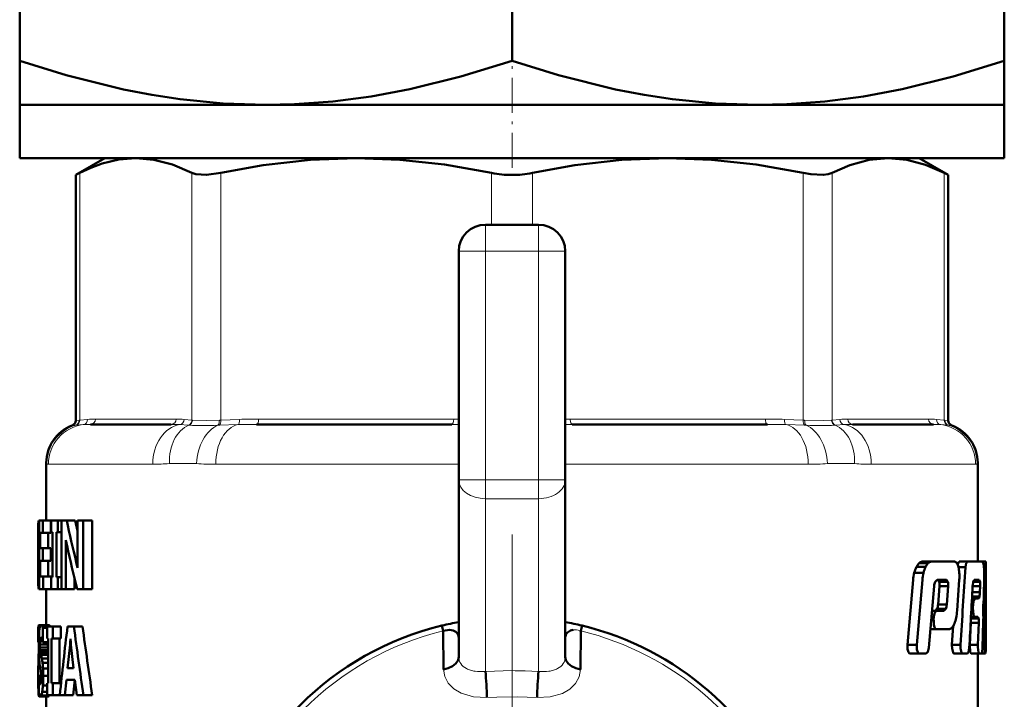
# Model space of a CAD drawing. Extents: x -1358 to 1757, y -1552 to 637.
# Tile 51 of 98: x -590 to -553, y -104 to -78. Entities that reach past the tile are written whole.
import ezdxf

# ---------------------------------------------------------------- set-up
doc = ezdxf.new("R2010")
doc.units = 0
doc.linetypes.add('DASHDOT', pattern=[18.5, 12, -3, 0.5, -3])

msp = doc.modelspace()

# ---------------------------------------------------------------- linework, layer by layer
at = {"color": 7, "lineweight": 50}
for p, q in [((-590.051, -79.727), (-590.051, -65.732)), ((-571.551, -65.732), (-571.551, -79.727)), ((-553.051, -79.727), (-553.051, -65.732)), ((-590.051, -79.727), (-590.051, -81.38)), ((-553.051, -81.38), (-553.051, -79.727)), ((-590.051, -81.38), (-580.801, -81.38)), ((-590.051, -81.38), (-590.051, -83.38)), ((-580.801, -81.38), (-571.551, -81.38)), ((-571.551, -81.38), (-562.301, -81.38)), ((-562.301, -81.38), (-553.051, -81.38)), ((-553.051, -81.38), (-553.051, -83.38)), ((-590.051, -83.38), (-571.551, -83.38)), ((-586.851, -83.38), (-587.947, -84.012)), ((-586.851, -83.38), (-585.687, -83.38)), ((-585.687, -83.38), (-577.406, -83.38)), ((-577.406, -83.38), (-565.696, -83.38)), ((-571.551, -83.38), (-553.051, -83.38)), ((-565.696, -83.38), (-557.416, -83.38)), ((-557.416, -83.38), (-556.251, -83.38)), ((-556.251, -83.38), (-555.155, -84.012)), ((-587.795, -83.935), (-587.947, -84.012)), ((-555.155, -84.012), (-555.308, -83.935)), ((-587.947, -93.234), (-587.947, -84.012)), ((-555.155, -93.234), (-555.155, -84.012)), ((-572.551, -85.88), (-570.551, -85.88)), ((-573.551, -95.466), (-573.551, -86.88)), ((-569.551, -86.88), (-569.551, -95.466)), ((-584.353, -93.38), (-587.39, -93.38)), ((-573.816, -93.38), (-581.149, -93.38)), ((-561.953, -93.38), (-569.286, -93.38)), ((-555.712, -93.38), (-558.75, -93.38)), ((-589.051, -94.827), (-589.051, -96.989)), ((-554.051, -94.827), (-554.051, -98.536)), ((-573.551, -102.109), (-573.551, -95.466)), ((-569.551, -102.109), (-569.551, -95.466)), ((-589.336, -96.989), (-589.351, -97.127)), ((-589.351, -97.127), (-589.351, -98.203)), ((-589.336, -96.989), (-589.321, -96.989)), ((-589.321, -96.989), (-589.179, -96.989)), ((-589.321, -99.567), (-589.321, -96.989)), ((-588.876, -96.989), (-589.179, -96.989)), ((-589.179, -96.989), (-589.179, -97.46)), ((-588.876, -96.989), (-588.876, -97.46)), ((-588.866, -96.989), (-588.615, -96.989)), ((-588.866, -97.436), (-588.866, -96.989)), ((-588.615, -96.989), (-588.481, -96.989)), ((-588.615, -96.989), (-588.615, -97.436)), ((-588.481, -96.989), (-588.285, -96.989)), ((-588.481, -99.567), (-588.481, -96.989)), ((-588.285, -96.989), (-587.966, -96.989)), ((-587.966, -96.989), (-587.878, -97.384)), ((-587.878, -96.989), (-587.661, -96.989)), ((-587.878, -98.415), (-587.878, -96.989)), ((-587.661, -96.989), (-587.329, -96.989)), ((-587.661, -96.989), (-587.661, -99.567)), ((-587.329, -96.989), (-587.329, -99.567)), ((-589.279, -97.46), (-589.279, -98.037)), ((-589.279, -97.46), (-589.179, -97.46)), ((-588.876, -97.46), (-589.179, -97.46)), ((-588.978, -97.46), (-588.978, -98.037)), ((-588.866, -97.436), (-588.817, -97.436)), ((-588.817, -99.121), (-588.817, -97.436)), ((-588.673, -97.436), (-588.673, -99.121)), ((-588.673, -97.436), (-588.615, -97.436)), ((-588.615, -97.436), (-588.481, -97.436)), ((-589.279, -98.037), (-589.187, -98.037)), ((-588.884, -98.037), (-589.187, -98.037)), ((-589.187, -98.037), (-589.187, -98.507)), ((-588.884, -98.037), (-588.884, -98.507)), ((-588.315, -97.734), (-588.313, -97.734)), ((-589.351, -98.203), (-589.351, -98.252)), ((-589.351, -98.252), (-589.351, -98.32)), ((-589.351, -98.32), (-589.351, -99.387)), ((-589.341, -98.246), (-589.321, -98.246)), ((-588.311, -98.151), (-588.311, -99.567)), ((-589.279, -98.507), (-589.279, -99.097)), ((-589.279, -98.507), (-589.187, -98.507)), ((-588.884, -98.507), (-589.187, -98.507)), ((-588.978, -98.507), (-588.978, -99.097)), ((-587.925, -98.559), (-587.875, -98.769)), ((-587.875, -98.769), (-587.873, -98.769)), ((-556.354, -98.739), (-556.009, -98.739)), ((-556.248, -98.59), (-555.906, -98.59)), ((-556.136, -98.536), (-555.797, -98.536)), ((-555.797, -98.536), (-554.926, -98.536)), ((-554.752, -98.536), (-554.811, -98.642)), ((-554.774, -98.75), (-554.511, -98.75)), ((-554.752, -98.536), (-554.439, -98.536)), ((-554.439, -98.536), (-553.866, -98.536)), ((-554.051, -98.536), (-553.844, -98.536)), ((-553.883, -98.536), (-553.753, -98.536)), ((-553.836, -98.591), (-553.866, -98.536)), ((-553.817, -98.75), (-553.759, -98.75)), ((-553.753, -98.536), (-553.751, -98.536)), ((-553.751, -98.536), (-553.751, -101.869)), ((-589.279, -99.097), (-589.171, -99.097)), ((-588.868, -99.097), (-589.171, -99.097)), ((-589.171, -99.097), (-589.171, -99.567)), ((-588.868, -99.097), (-588.868, -99.567)), ((-588.866, -99.121), (-588.817, -99.121)), ((-588.866, -99.567), (-588.866, -99.121)), ((-588.673, -99.121), (-588.615, -99.121)), ((-588.615, -99.121), (-588.481, -99.121)), ((-588.615, -99.121), (-588.615, -99.567)), ((-556.434, -98.957), (-556.088, -98.957)), ((-589.35, -99.208), (-589.351, -99.387)), ((-589.35, -99.208), (-589.321, -99.208)), ((-587.992, -99.165), (-587.992, -99.567)), ((-556.479, -99.227), (-556.695, -101.658)), ((-556.131, -99.227), (-556.342, -101.658)), ((-555.886, -101.78), (-555.689, -99.456)), ((-555.648, -99.292), (-555.578, -99.225)), ((-555.578, -99.225), (-555.226, -99.225)), ((-555.554, -99.225), (-555.498, -99.292)), ((-555.486, -99.457), (-555.542, -100.15)), ((-555.498, -99.292), (-555.171, -99.292)), ((-555.486, -99.457), (-555.16, -99.457)), ((-555.226, -99.225), (-555.171, -99.292)), ((-555.16, -99.457), (-555.214, -100.15)), ((-554.825, -100.38), (-554.743, -99.227)), ((-554.241, -99.457), (-553.959, -99.457)), ((-554.221, -99.292), (-553.964, -99.292)), ((-554.181, -99.225), (-553.99, -99.225)), ((-553.99, -99.225), (-553.964, -99.292)), ((-553.959, -99.457), (-553.968, -99.689)), ((-553.818, -99.744), (-553.808, -99.227)), ((-589.336, -99.567), (-589.321, -99.567)), ((-589.321, -99.567), (-589.171, -99.567)), ((-588.868, -99.567), (-589.171, -99.567)), ((-589.051, -99.567), (-589.051, -100.928)), ((-588.866, -99.567), (-588.615, -99.567)), ((-588.615, -99.567), (-588.481, -99.567)), ((-588.481, -99.567), (-588.311, -99.567)), ((-588.311, -99.567), (-587.992, -99.567)), ((-587.893, -99.567), (-587.661, -99.567)), ((-587.661, -99.567), (-587.329, -99.567)), ((-554.262, -99.853), (-553.985, -99.853)), ((-554.253, -99.689), (-553.968, -99.689)), ((-555.542, -100.15), (-555.214, -100.15)), ((-554.277, -100.133), (-554.221, -100.133)), ((-554.266, -99.92), (-554.164, -99.92)), ((-554.221, -100.133), (-554.229, -100.274)), ((-554.164, -99.92), (-554.016, -99.92)), ((-553.847, -100.21), (-553.83, -100.034)), ((-555.785, -100.597), (-555.694, -100.597)), ((-555.767, -100.382), (-555.595, -100.382)), ((-555.694, -100.597), (-555.706, -100.737)), ((-555.581, -100.315), (-555.649, -100.382)), ((-555.595, -100.382), (-555.319, -100.382)), ((-555.581, -100.315), (-555.253, -100.315)), ((-555.253, -100.315), (-555.319, -100.382)), ((-554.302, -100.609), (-554.17, -100.609)), ((-554.284, -100.274), (-554.229, -100.274)), ((-554.17, -100.609), (-554.044, -100.609)), ((-554.044, -100.609), (-554.015, -100.676)), ((-553.841, -100.491), (-553.849, -100.331)), ((-589.347, -100.952), (-589.351, -101.027)), ((-589.347, -100.952), (-589.283, -100.952)), ((-589.336, -100.928), (-589.255, -100.928)), ((-589.256, -100.928), (-588.955, -100.928)), ((-589.217, -100.952), (-588.915, -100.952)), ((-589.021, -100.976), (-588.808, -100.976)), ((-589.021, -101.422), (-589.021, -100.976)), ((-588.915, -100.952), (-588.9, -100.976)), ((-588.808, -100.976), (-588.499, -100.976)), ((-588.808, -100.976), (-588.808, -101.422)), ((-588.499, -100.976), (-588.499, -101.422)), ((-588.254, -100.976), (-588.013, -100.976)), ((-587.688, -100.976), (-588.013, -100.976)), ((-574.184, -100.942), (-574.136, -101.142)), ((-568.966, -101.142), (-568.918, -100.942)), ((-555.797, -100.737), (-555.705, -100.737)), ((-554.969, -100.951), (-555.017, -101.659)), ((-554.315, -100.84), (-554.348, -101.659)), ((-554.314, -100.823), (-554.315, -100.84)), ((-554.315, -100.84), (-554.01, -100.84)), ((-554.306, -100.676), (-554.016, -100.676)), ((-554.01, -100.84), (-554.043, -101.659)), ((-553.865, -101.78), (-553.84, -100.781)), ((-589.351, -101.027), (-589.351, -101.565)), ((-589.351, -101.027), (-589.304, -101.027)), ((-589.181, -101.027), (-589.181, -101.565)), ((-589.181, -101.027), (-589.022, -101.027)), ((-574.119, -102.586), (-574.136, -101.142)), ((-568.966, -101.142), (-569.005, -101.129)), ((-568.966, -101.142), (-568.983, -102.586)), ((-555.825, -101.071), (-555.606, -101.071)), ((-555.606, -101.071), (-555.116, -101.071)), ((-589.351, -101.565), (-589.33, -101.565)), ((-589.29, -101.54), (-589.292, -101.647)), ((-589.292, -101.647), (-589.289, -101.763)), ((-589.292, -101.647), (-588.991, -101.647)), ((-589.283, -101.458), (-589.29, -101.54)), ((-589.29, -101.54), (-589.187, -101.54)), ((-589.283, -101.458), (-589.208, -101.458)), ((-589.271, -101.405), (-589.232, -101.405)), ((-589.2, -101.486), (-589.219, -101.43)), ((-589.181, -101.565), (-589.2, -101.486)), ((-589.181, -101.565), (-588.98, -101.565)), ((-589.021, -101.422), (-588.98, -101.422)), ((-588.99, -101.564), (-588.991, -101.647)), ((-588.991, -101.647), (-588.988, -101.763)), ((-588.98, -103.107), (-588.98, -101.422)), ((-588.858, -101.422), (-588.858, -103.107)), ((-588.858, -101.422), (-588.808, -101.422)), ((-588.808, -101.422), (-588.499, -101.422)), ((-588.549, -101.422), (-588.549, -103.107)), ((-588.255, -102.535), (-588.16, -101.66)), ((-588.16, -101.66), (-588.124, -101.66)), ((-588.144, -101.436), (-588.139, -101.436)), ((-588.124, -101.667), (-588.024, -102.535)), ((-573.552, -101.402), (-573.551, -101.41)), ((-569.551, -101.402), (-569.551, -101.41)), ((-556.695, -101.658), (-556.342, -101.658)), ((-555.017, -101.659), (-554.7, -101.659)), ((-554.348, -101.659), (-554.042, -101.659)), ((-553.862, -101.659), (-553.791, -101.659)), ((-589.339, -102.042), (-589.347, -102.18)), ((-589.331, -101.951), (-589.339, -102.042)), ((-589.339, -102.042), (-589.326, -102.042)), ((-589.329, -101.927), (-589.331, -101.951)), ((-589.29, -101.763), (-589.281, -101.861)), ((-589.29, -101.763), (-588.988, -101.763)), ((-589.281, -101.861), (-589.268, -101.951)), ((-589.281, -101.861), (-588.98, -101.861)), ((-589.268, -101.951), (-589.247, -102.042)), ((-589.268, -101.951), (-588.98, -101.951)), ((-589.248, -102.042), (-589.216, -102.18)), ((-589.248, -102.042), (-588.98, -102.042)), ((-588.988, -101.763), (-588.98, -101.861)), ((-556.591, -101.994), (-556.241, -101.994)), ((-556.241, -101.994), (-555.987, -101.994)), ((-554.937, -101.994), (-554.621, -101.994)), ((-554.621, -101.994), (-554.437, -101.994)), ((-554.301, -101.994), (-553.996, -101.994)), ((-554.051, -101.994), (-554.051, -106.051)), ((-553.996, -101.994), (-553.898, -101.994)), ((-553.898, -101.994), (-553.775, -101.994)), ((-553.775, -101.994), (-553.753, -101.994)), ((-553.753, -101.994), (-553.751, -101.869)), ((-589.35, -102.345), (-589.351, -102.555)), ((-589.347, -102.18), (-589.35, -102.345)), ((-589.35, -102.345), (-589.308, -102.345)), ((-589.347, -102.18), (-589.321, -102.18)), ((-589.275, -102.539), (-589.293, -102.444)), ((-589.217, -102.18), (-588.98, -102.18)), ((-589.191, -102.345), (-588.98, -102.345)), ((-589.351, -102.555), (-589.351, -102.83)), ((-589.351, -102.555), (-589.272, -102.555)), ((-589.351, -102.83), (-589.351, -103.193)), ((-589.351, -102.83), (-589.242, -102.83)), ((-589.258, -102.637), (-589.275, -102.539)), ((-589.246, -102.747), (-589.258, -102.637)), ((-589.173, -102.555), (-588.98, -102.555)), ((-589.166, -102.83), (-588.98, -102.83)), ((-588.255, -102.535), (-588.024, -102.535)), ((-589.351, -103.193), (-589.349, -103.431)), ((-589.351, -103.193), (-589.33, -103.193)), ((-589.33, -103.457), (-589.33, -102.881)), ((-589.33, -102.881), (-589.241, -102.881)), ((-589.311, -103.077), (-589.254, -103.077)), ((-589.253, -103.068), (-589.244, -102.985)), ((-589.244, -102.985), (-589.241, -102.882)), ((-589.177, -103.193), (-589.021, -103.193)), ((-589.021, -103.107), (-588.98, -103.107)), ((-589.021, -103.553), (-589.021, -103.107)), ((-588.858, -103.107), (-588.808, -103.107)), ((-588.808, -103.107), (-588.499, -103.107)), ((-588.808, -103.107), (-588.808, -103.553)), ((-588.499, -103.107), (-588.499, -103.118)), ((-588.296, -102.982), (-588.355, -103.553)), ((-588.296, -102.982), (-587.975, -102.982)), ((-587.977, -102.982), (-588.037, -103.553)), ((-587.906, -103.553), (-587.975, -102.982)), ((-589.349, -103.431), (-589.33, -103.431)), ((-589.341, -103.561), (-589.323, -103.601)), ((-589.341, -103.561), (-589.312, -103.561)), ((-589.243, -103.561), (-588.942, -103.561)), ((-589.206, -103.431), (-589.021, -103.431)), ((-589.021, -103.553), (-588.808, -103.553)), ((-588.936, -103.553), (-588.94, -103.561)), ((-588.808, -103.553), (-588.545, -103.553)), ((-588.545, -103.553), (-588.355, -103.553)), ((-588.037, -103.553), (-588.355, -103.553)), ((-587.906, -103.553), (-587.657, -103.553)), ((-587.324, -103.553), (-587.657, -103.553)), ((-589.323, -103.601), (-589.051, -103.601)), ((-589.281, -103.601), (-588.98, -103.601)), ((-589.051, -103.601), (-589.051, -106.051))]:
    msp.add_line(p, q, dxfattribs=at)
at = {"color": 7, "linetype": 'DASHDOT', "lineweight": 18, "ltscale": 0.109586}
msp.add_line((-571.551, -83.746), (-571.551, -79.362), dxfattribs=at)
at = {"color": 7, "lineweight": 18}
for p, q in [((-587.795, -83.935), (-587.795, -93.221)), ((-583.578, -93.221), (-583.578, -83.935)), ((-582.496, -83.935), (-582.496, -93.221)), ((-572.317, -85.88), (-572.317, -83.935)), ((-570.786, -83.935), (-570.786, -85.88)), ((-560.606, -93.221), (-560.606, -83.935)), ((-559.524, -83.935), (-559.524, -93.221)), ((-555.308, -93.221), (-555.308, -83.935)), ((-572.551, -85.88), (-572.551, -86.88)), ((-570.551, -85.88), (-570.551, -86.88)), ((-573.551, -86.88), (-572.551, -86.88)), ((-572.551, -86.88), (-572.551, -95.466)), ((-570.551, -86.88), (-572.551, -86.88)), ((-570.551, -95.466), (-570.551, -86.88)), ((-570.551, -86.88), (-569.551, -86.88)), ((-587.947, -93.234), (-587.816, -93.223)), ((-587.816, -93.223), (-587.795, -93.221)), ((-587.795, -93.221), (-587.501, -93.193)), ((-587.205, -93.18), (-584.168, -93.18)), ((-583.872, -93.193), (-583.578, -93.221)), ((-583.578, -93.221), (-583.556, -93.223)), ((-582.548, -93.223), (-582.496, -93.221)), ((-582.496, -93.221), (-581.787, -93.193)), ((-581.073, -93.18), (-573.74, -93.18)), ((-573.74, -93.18), (-573.551, -93.181)), ((-569.551, -93.181), (-569.363, -93.18)), ((-569.363, -93.18), (-562.03, -93.18)), ((-561.315, -93.193), (-560.606, -93.221)), ((-560.606, -93.221), (-560.554, -93.223)), ((-559.546, -93.223), (-559.524, -93.221)), ((-559.524, -93.221), (-559.23, -93.193)), ((-558.935, -93.18), (-555.897, -93.18)), ((-555.601, -93.193), (-555.308, -93.221)), ((-555.308, -93.221), (-555.287, -93.223)), ((-555.287, -93.223), (-555.155, -93.234)), ((-587.948, -93.415), (-588.077, -93.422)), ((-587.927, -93.414), (-587.948, -93.415)), ((-587.661, -93.391), (-587.927, -93.414)), ((-583.716, -93.414), (-584.038, -93.391)), ((-583.689, -93.415), (-583.716, -93.414)), ((-582.545, -93.414), (-582.601, -93.415)), ((-581.848, -93.391), (-582.545, -93.414)), ((-573.551, -93.381), (-573.816, -93.38)), ((-569.286, -93.38), (-569.551, -93.381)), ((-560.557, -93.414), (-561.254, -93.391)), ((-560.501, -93.415), (-560.557, -93.414)), ((-559.386, -93.414), (-559.413, -93.415)), ((-559.065, -93.391), (-559.386, -93.414)), ((-555.175, -93.414), (-555.441, -93.391)), ((-555.155, -93.415), (-555.175, -93.414)), ((-555.025, -93.422), (-555.155, -93.415)), ((-589.036, -94.854), (-589.051, -94.827)), ((-588.971, -94.88), (-585.052, -94.88)), ((-583.405, -94.854), (-584.425, -94.854)), ((-582.685, -94.88), (-573.551, -94.88)), ((-569.551, -94.88), (-560.417, -94.88)), ((-558.678, -94.854), (-559.697, -94.854)), ((-558.05, -94.88), (-554.131, -94.88)), ((-554.051, -94.827), (-554.066, -94.854)), ((-573.551, -95.466), (-572.551, -95.466)), ((-572.551, -95.466), (-570.551, -95.466)), ((-572.551, -95.466), (-572.551, -96.173)), ((-570.551, -95.466), (-570.551, -96.173)), ((-570.551, -95.466), (-569.551, -95.466)), ((-572.551, -102.661), (-572.551, -96.173)), ((-570.551, -96.173), (-572.551, -96.173)), ((-570.551, -96.173), (-570.551, -102.661)), ((-587.925, -98.559), (-587.878, -98.559)), ((-572.551, -102.661), (-571.551, -102.633)), ((-571.051, -102.643), (-570.551, -102.661))]:
    msp.add_line(p, q, dxfattribs=at)
at = {"color": 7, "linetype": 'DASHDOT', "lineweight": 18, "ltscale": 0.257574}
msp.add_line((-572.551, -96.324), (-572.551, -86.021), dxfattribs=at)
at = {"color": 7, "linetype": 'DASHDOT', "lineweight": 18, "ltscale": 0.257589}
msp.add_line((-570.551, -86.021), (-570.551, -96.325), dxfattribs=at)
at = {"color": 7, "linetype": 'DASHDOT', "lineweight": 18, "ltscale": 0.060001}
for p, q in [((-572.751, -86.88), (-570.351, -86.88)), ((-572.751, -95.466), (-570.351, -95.466))]:
    msp.add_line(p, q, dxfattribs=at)
at = {"color": 7, "linetype": 'DASHDOT', "lineweight": 18}
msp.add_line((-571.551, -97.521), (-571.551, -126.238), dxfattribs=at)
at = {"color": 7, "lineweight": 50}
for points in [[(-580.801, -81.38), (-582.41, -81.326), (-584.024, -81.166), (-585.088, -81.004), (-586.156, -80.799), (-588.304, -80.267), (-590.051, -79.727)], [(-571.551, -79.727), (-573.477, -80.317), (-575.395, -80.788), (-576.846, -81.059), (-578.29, -81.249), (-579.729, -81.356), (-580.801, -81.38)], [(-562.301, -81.38), (-563.91, -81.326), (-565.524, -81.166), (-566.588, -81.004), (-567.656, -80.799), (-569.804, -80.267), (-571.551, -79.727)], [(-553.051, -79.727), (-554.977, -80.317), (-556.895, -80.788), (-558.346, -81.059), (-559.79, -81.249), (-561.229, -81.356), (-562.301, -81.38)], [(-585.687, -83.38), (-586.32, -83.431), (-586.953, -83.584), (-587.375, -83.74), (-587.795, -83.935)], [(-583.578, -83.935), (-584.312, -83.62), (-585.008, -83.439), (-585.687, -83.38)], [(-577.406, -83.38), (-579.128, -83.445), (-580.898, -83.645), (-582.496, -83.935)], [(-572.317, -83.935), (-574.085, -83.621), (-575.766, -83.439), (-577.406, -83.38)], [(-565.696, -83.38), (-567.418, -83.445), (-569.188, -83.645), (-570.786, -83.935)], [(-560.606, -83.935), (-562.375, -83.621), (-564.056, -83.439), (-565.696, -83.38)], [(-557.416, -83.38), (-558.129, -83.445), (-558.862, -83.645), (-559.524, -83.935)], [(-555.308, -83.935), (-556.007, -83.632), (-556.71, -83.444), (-557.416, -83.38)], [(-582.496, -83.935), (-583.03, -84.009), (-583.434, -83.985), (-583.578, -83.935)], [(-559.524, -83.935), (-559.669, -83.985), (-559.853, -84.009), (-560.322, -83.985), (-560.606, -83.935)], [(-554.439, -98.536), (-554.485, -98.597), (-554.511, -98.75)], [(-589.351, -99.387), (-589.348, -99.52), (-589.336, -99.567)], [(-554.24, -99.439), (-554.222, -99.296), (-554.181, -99.225)], [(-553.985, -99.853), (-553.996, -99.896), (-554.003, -99.91), (-554.016, -99.92)], [(-554.164, -99.92), (-554.2, -99.98), (-554.221, -100.133)], [(-555.595, -100.382), (-555.661, -100.448), (-555.694, -100.597)], [(-554.229, -100.274), (-554.209, -100.542), (-554.193, -100.588), (-554.17, -100.609)], [(-589.291, -100.972), (-589.276, -100.94), (-589.256, -100.928)], [(-555.705, -100.737), (-555.698, -100.914), (-555.677, -100.994), (-555.649, -101.045), (-555.606, -101.071)], [(-574.136, -101.141), (-573.897, -101.099), (-573.765, -101.121), (-573.668, -101.172), (-573.58, -101.278), (-573.552, -101.402)], [(-556.695, -101.658), (-556.688, -101.832), (-556.651, -101.945), (-556.63, -101.974), (-556.591, -101.994)], [(-556.342, -101.658), (-556.336, -101.833), (-556.3, -101.944), (-556.28, -101.973), (-556.241, -101.994)], [(-555.017, -101.659), (-555.015, -101.8), (-554.979, -101.955), (-554.963, -101.979), (-554.937, -101.994)], [(-554.7, -101.659), (-554.698, -101.8), (-554.663, -101.954), (-554.648, -101.978), (-554.621, -101.994)], [(-554.348, -101.659), (-554.33, -101.933), (-554.301, -101.994)], [(-554.042, -101.659), (-554.043, -101.756), (-554.02, -101.956), (-554.008, -101.985), (-553.996, -101.994)], [(-553.791, -101.659), (-553.782, -101.958), (-553.779, -101.984), (-553.775, -101.994)], [(-574.119, -102.586), (-573.945, -102.546), (-573.784, -102.471), (-573.658, -102.367), (-573.577, -102.239), (-573.551, -102.116)], [(-568.983, -102.586), (-569.157, -102.546), (-569.318, -102.471), (-569.444, -102.367), (-569.526, -102.239), (-569.551, -102.116)], [(-555.987, -101.994), (-555.919, -101.926), (-555.886, -101.78)], [(-554.437, -101.994), (-554.392, -101.933), (-554.368, -101.78)], [(-553.898, -101.994), (-553.866, -101.82), (-553.865, -101.78)], [(-589.311, -103.077), (-589.299, -103.123), (-589.283, -103.143)]]:
    msp.add_lwpolyline(points, dxfattribs=at)
at = {"color": 7, "lineweight": 18}
for points in [[(-583.556, -93.223), (-583.045, -93.234), (-582.548, -93.223)], [(-560.554, -93.223), (-559.857, -93.234), (-559.546, -93.223)], [(-572.495, -103.648), (-572.994, -103.622), (-573.458, -103.485), (-573.734, -103.32), (-573.95, -103.098), (-574.074, -102.855), (-574.119, -102.586)], [(-568.983, -102.586), (-569.032, -102.866), (-569.167, -103.118), (-569.383, -103.332), (-569.656, -103.49), (-570.113, -103.623), (-570.608, -103.648)], [(-570.608, -103.648), (-571.363, -103.623), (-572.117, -103.628), (-572.495, -103.648)]]:
    msp.add_lwpolyline(points, dxfattribs=at)
at = {"color": 7, "lineweight": 50}
for centre, radius, start, end in [((-571.562, -80.285), 3.727, 258.3238, 270.1707), ((-571.54, -80.283), 3.729, 269.8321, 281.6725), ((-572.551, -86.88), 1, 90, 180), ((-570.551, -86.88), 1, 0, 90), ((-588.147, -93.234), 0.2, 290.5165, 359.9999), ((-554.955, -93.234), 0.2, 180.0001, 249.4835), ((-587.551, -94.827), 1.5, 110.5177, 180), ((-555.551, -94.827), 1.5, 359.9834, 69.4823), ((-648.917, -98.263), 59.576, 0.01649, 1.09268), ((-536.509, -85.916), 52.947, 192.0714, 193.8139), ((-601.636, -98.086), 13.325, 359.7204, 1.5136), ((-583.9, -96.955), 4.481, 190.0104, 192.7994), ((-536.982, -86.834), 52.478, 192.226, 194.0417), ((-644.866, -98.221), 55.525, 358.9821, 359.9746), ((-580.515, -98.485), 7.364, 179.4536, 182.2095), ((-555.3, -99.248), 1.171, 154.2079, 165.6194), ((-555.84, -98.989), 0.571, 135.6429, 154.0272), ((-556.126, -98.699), 0.163, 93.6909, 138.2675), ((-554.935, -99.246), 1.188, 154.7161, 165.9308), ((-555.493, -98.985), 0.572, 136.3208, 154.5448), ((-555.786, -98.694), 0.158, 93.9134, 139.1034), ((-554.934, -98.642), 0.107, 28.887, 85.6361), ((-555.228, -98.842), 0.462, 12.8652, 32.9613), ((-555.967, -99.033), 1.226, 3.537, 13.8801), ((-1069.484, -66.74), 515.966, 356.11952, 356.44322), ((-554.92, -98.804), 1.105, 3.3767, 11.1055), ((-557.885, -99.019), 4.077, 0.8723, 3.9467), ((-881.37, -96.505), 327.619, 359.09861, 359.60738), ((-550.526, -98.72), 3.233, 176.7474, 180.536), ((-554.944, -99.342), 1.539, 165.5109, 175.6995), ((-554.541, -99.346), 1.595, 165.9006, 175.7281), ((-556.803, -99.091), 2.064, 356.2323, 3.7222), ((-561.51, -99.091), 7.703, 358.9898, 0.9957), ((-555.183, -99.495), 0.507, 156.3492, 175.5227), ((-555.917, -99.401), 0.434, 352.6684, 14.6166), ((-555.591, -99.401), 0.434, 352.6684, 14.6166), ((-984.201, -77.201), 430.535, 356.72722, 357.03931), ((-554.913, -99.401), 0.955, 356.6451, 6.5567), ((-555.057, -99.659), 1.09, 349.7197, 358.4317), ((-560.198, -99.613), 6.381, 356.2144, 358.8262), ((-556.072, -100.112), 0.531, 337.5997, 355.9584), ((-555.745, -100.112), 0.532, 337.6203, 355.9573), ((-553.148, -100.279), 0.702, 174.3847, 184.2446), ((-556.696, -100.259), 1.875, 347.9871, 356.3113), ((-559.767, -100.641), 5.928, 358.6427, 1.4527), ((-589.322, -100.948), 0.0248, 125.531, 190.0323), ((-588.628, -101.152), 0.687, 164.8283, 176.5088), ((-589.262, -100.98), 0.0529, 31.7651, 83.5666), ((-589.454, -101.113), 0.287, 17.5379, 34.226), ((-588.961, -100.98), 0.053, 31.7591, 83.5615), ((-433.303, -119.786), 156.088, 173.07829, 174.03052), ((-417.593, -78.744), 171.864, 187.43247, 188.29999), ((-421.909, -78.914), 167.24, 187.58017, 188.47201), ((-571.551, -111.88), 11.25, 103.5334, 229.4195), ((-571.482, -112.207), 11.584, 100.2895, 103.4877), ((-571.62, -112.206), 11.584, 76.512, 79.7106), ((-571.551, -111.88), 11.25, 326.6274, 76.4663), ((-555.429, -100.672), 0.537, 320.2641, 338.6513), ((-556.112, -100.392), 1.276, 338.1164, 348.3983), ((-554.896, -100.786), 0.888, 356.4864, 7.0833), ((-576.845, -101.662), 12.485, 178.5631, 180.1555), ((-585.477, -101.429), 3.85, 175.2413, 178.8012), ((-569.228, -101.411), 0.322, 156.4258, 178.4255), ((-569.264, -101.403), 0.287, 126.1882, 155.079), ((-569.213, -101.481), 0.38, 96.3363, 125.445), ((-555.127, -100.934), 0.137, 274.5225, 323.8495), ((-578.76, -101.743), 10.571, 179.7427, 182.127), ((-589.036, -101.486), 0.248, 160.8825, 173.4865), ((-589.246, -101.41), 0.0244, 106.4853, 170.0826), ((-589.258, -101.411), 0.0251, 33.1999, 78.8476), ((-589.357, -101.486), 0.149, 21.8787, 36.5135), ((-590.909, -101.356), 2.766, 353.6796, 358.3431), ((-585.007, -101.347), 3.133, 181.6147, 185.8624), ((-587.065, -102.075), 2.258, 181.5448, 189.4062), ((-591.482, -102.629), 2.309, 7.0684, 11.2147), ((-592.224, -102.713), 3.055, 2.9639, 6.9168), ((-591.014, -102.874), 1.773, 359.7531, 4.1264), ((-594.118, -102.858), 4.952, 356.1295, 0.3342), ((-594.293, -102.812), 5.127, 359.805, 2.8778), ((-583.141, -103.761), 10.647, 0.6083, 5.9289), ((-559.961, -103.761), 10.647, 174.0711, 179.3917), ((-587.582, -102.811), 1.749, 182.2701, 188.7385), ((-589.292, -103.119), 0.0258, 289.8212, 350.8077), ((-589.533, -103.029), 0.283, 340.5543, 352.0053), ((-591.36, -103.05), 2.187, 349.9853, 356.2651), ((-588.186, -103.427), 1.163, 180.1643, 186.6208), ((-588.825, -103.427), 0.506, 183.4115, 195.8529), ((-589.268, -103.56), 0.0432, 186.0627, 252.1001), ((-589.302, -103.546), 0.0592, 289.816, 345.1357), ((-589.748, -103.347), 0.548, 336.9994, 351.2589), ((-589, -103.546), 0.059, 289.7611, 345.1868)]:
    msp.add_arc(centre, radius, start, end, dxfattribs=at)
at = {"color": 7, "lineweight": 18}
for centre, radius, start, end in [((-588.012, -93.23), 0.196, 289.2011, 2.0769), ((-587.99, -93.23), 0.195, 288.8448, 2.6072), ((-587.694, -93.203), 0.192, 279.6889, 3.0559), ((-587.218, -96.308), 3.128, 89.7592, 95.1871), ((-584.155, -96.308), 3.128, 84.8129, 90.2408), ((-584.071, -93.196), 0.199, 279.7602, 1.0432), ((-583.781, -93.223), 0.202, 288.6376, 0.5069), ((-583.758, -93.226), 0.202, 289.9883, 0.854), ((-581.105, -111.36), 18.18, 89.8986, 92.1508), ((-561.997, -111.36), 18.18, 87.8492, 90.1014), ((-559.344, -93.226), 0.202, 179.146, 250.0117), ((-559.322, -93.223), 0.202, 179.4931, 251.3624), ((-558.948, -96.308), 3.128, 89.7592, 95.1871), ((-559.031, -93.196), 0.199, 178.9568, 260.2398), ((-555.884, -96.308), 3.128, 84.8129, 90.2408), ((-555.409, -93.203), 0.192, 176.9441, 260.3111), ((-555.112, -93.23), 0.195, 177.3928, 251.1552), ((-555.09, -93.23), 0.196, 177.9231, 250.7989), ((-587.534, -94.859), 1.502, 105.9772, 179.784), ((-587.403, -96.34), 2.96, 89.7465, 95.0069), ((-584.339, -97.401), 4.021, 85.7024, 90.1944), ((-583.173, -71.427), 21.995, 268.6539, 271.4886), ((-581.182, -113.033), 19.653, 89.9051, 91.9429), ((-561.92, -113.033), 19.653, 88.0571, 90.0949), ((-559.93, -71.417), 22.005, 268.5123, 271.3456), ((-558.763, -97.401), 4.021, 89.8056, 94.2976), ((-555.699, -96.34), 2.96, 84.9931, 90.2535), ((-555.568, -94.859), 1.502, 0.216, 74.0228), ((-588.981, -94.807), 0.073, 220.243, 277.8347), ((-585.033, -87.73), 7.149, 269.8403, 274.8785), ((-582.727, -85.936), 8.944, 265.6487, 270.2682), ((-560.375, -85.945), 8.935, 269.7295, 274.3536), ((-558.069, -87.723), 7.157, 265.1242, 270.157), ((-554.121, -94.807), 0.0729, 262.143, 319.7781), ((-571.551, -111.88), 11.045, 103.5334, 230.0805), ((-569.192, -101.687), 0.588, 71.5745, 96.1847), ((-571.551, -111.88), 11.045, 326.5786, 76.4664), ((-573.079, -102.114), 0.472, 179.4074, 212.8002), ((-570.023, -102.114), 0.472, 327.2015, 0.5923), ((-573.011, -102.053), 0.563, 214.2454, 243.5991), ((-570.092, -102.053), 0.563, 296.4023, 325.7524), ((-572.867, -101.795), 0.858, 242.6509, 253.4953), ((-572.782, -101.518), 1.148, 253.3736, 262.1989), ((-572.721, -101.027), 1.643, 262.413, 275.9389), ((-571.615, -117.285), 14.652, 87.7959, 89.7516), ((-570.381, -101.034), 1.636, 264.0327, 277.6176), ((-570.32, -101.518), 1.148, 277.7999, 286.6272), ((-570.235, -101.795), 0.858, 286.5016, 297.3521)]:
    msp.add_arc(centre, radius, start, end, dxfattribs=at)
for centre, major_axis, ratio, start_param, end_param in [((-587.39, -93.18), (0, 0.2), 0.92388, 3.141593, 4.712389), ((-584.353, -93.18), (0, 0.2), 0.92388, 3.141593, 4.712389), ((-582.63, -93.223), (0.007, -0.2), 0.408466, 0.272287, 1.557437), ((-582.572, -93.221), (0.008, -0.2), 0.382405, 0.255495, 1.554996), ((-581.864, -93.193), (0.008, -0.2), 0.382432, 0.102908, 1.555785), ((-581.149, -93.18), (0, 0.2), 0.382683, 3.141593, 4.712389), ((-573.816, -93.18), (0, 0.2), 0.382683, 3.141593, 4.712389), ((-569.286, -93.18), (0, 0.2), 0.382683, 1.570796, 3.141593), ((-561.953, -93.18), (0, 0.2), 0.382683, 1.570796, 3.141593), ((-561.239, -93.193), (-0.008, -0.2), 0.382432, 4.727401, 6.180277), ((-560.53, -93.221), (-0.008, -0.2), 0.382405, 4.728189, 6.02769), ((-560.473, -93.223), (-0.007, -0.2), 0.408466, 4.725748, 6.010898), ((-558.75, -93.18), (0, -0.2), 0.92388, 4.712389, 6.283185), ((-555.712, -93.18), (0, -0.2), 0.92388, 4.712389, 6.283185), ((-587.478, -94.88), (0, -1.5), 0.995414, 3.264935, 4.712389), ((-583.895, -94.88), (0, -1.5), 0.771505, 3.264935, 4.712389), ((-583.321, -94.854), (0.143, -1.493), 0.734075, 3.351169, 4.642046), ((-582.389, -94.854), (-0.132, -1.494), 0.675962, 3.481187, 4.772063), ((-581.731, -94.88), (0, -1.5), 0.636223, 3.264935, 4.712389), ((-561.372, -94.88), (0, 1.5), 0.636223, 4.712389, 6.159843), ((-560.713, -94.854), (0.132, -1.494), 0.675962, 1.511122, 2.801999), ((-559.781, -94.854), (-0.143, -1.493), 0.734075, 1.64114, 2.932016), ((-559.207, -94.88), (0, 1.5), 0.771505, 4.712389, 6.159843), ((-555.625, -94.88), (0, 1.5), 0.995414, 4.712389, 6.159843), ((-572.551, -95.466), (-1, 0), 0.707107, 0, 1.570796), ((-570.551, -95.466), (-1, 0), 0.707107, 1.570796, 3.141593)]:
    msp.add_ellipse(centre, major_axis=major_axis, ratio=ratio, start_param=start_param, end_param=end_param, dxfattribs=at)

doc.saveas('drawing.dxf')
